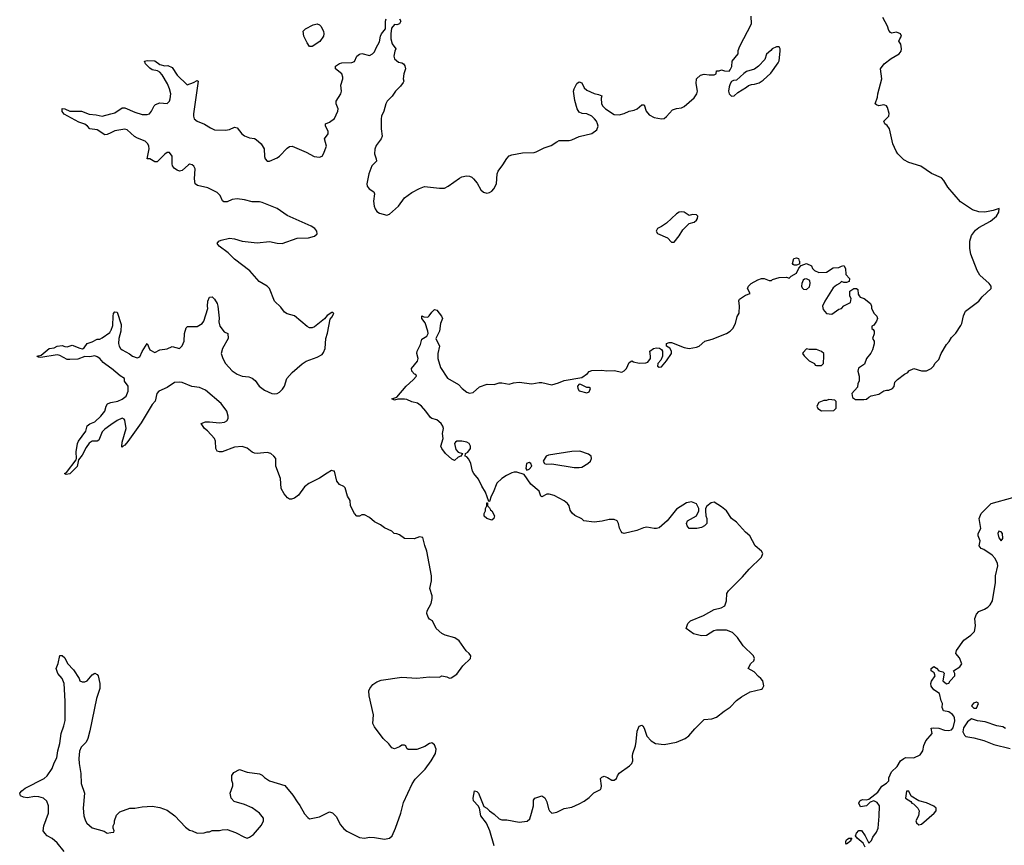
# Model space of a CAD drawing. Header units: inches. Extents: x 2221774 to 2440637, y 201306 to 357559.
# Tile 30 of 245: x 2259269 to 2267154, y 283174 to 289783. Entities that reach past the tile are written whole.
import ezdxf

# ---------------------------------------------------------------- set-up
doc = ezdxf.new("R2010")
doc.units = ezdxf.units.IN
doc.header["$MEASUREMENT"] = 0
doc.layers.add('C2258', color=7, linetype='Continuous')
doc.layers.add('C2268', color=7, linetype='Continuous')

msp = doc.modelspace()

# ---------------------------------------------------------------- linework, layer by layer
at = {"layer": 'C2258', "color": 5, "elevation": 60}
for points in [[(2260000, 288877.9), (2259970, 288863.6), (2259950, 288861.6), (2259890, 288901.1), (2259830, 288909.6), (2259811.6, 288931.6), (2259790, 288946.6), (2259742.2, 288962.2), (2259626, 289026), (2259610, 289049), (2259609.4, 289070.6), (2259630, 289070.4), (2259671.8, 289051.8), (2259764.7, 289050), (2259825.9, 289025.9), (2259882, 289022), (2259930, 289010.4), (2260000, 289030)], [(2260000, 286993.8), (2259938.5, 287038.5), (2259911.3, 287070), (2259890, 287085.1), (2259870, 287091.2), (2259830, 287082.9), (2259790, 287086.6), (2259733.7, 287066.3), (2259670, 287062), (2259650, 287063.7), (2259590, 287095.1), (2259570, 287099.6), (2259438, 287078), (2259420.4, 287080.4), (2259406, 287090), (2259442, 287098), (2259504, 287150), (2259544.7, 287155.3), (2259569.5, 287170.5), (2259610, 287174.9), (2259630, 287166.4), (2259650, 287164.4), (2259690, 287177.6), (2259750, 287152.7), (2259771.5, 287148.5), (2259784.5, 287155.5), (2259809.1, 287190.9), (2259850, 287202.8), (2259890, 287226), (2259910, 287226), (2259930, 287234.8), (2259990, 287279.1), (2260000, 287294.2)], [(2260000, 286540.4), (2259950, 286505.1), (2259930, 286482.7), (2259903.4, 286416.6), (2259890.4, 286409.6), (2259850, 286408), (2259826.3, 286393.7), (2259801.8, 286358.2), (2259770, 286297.2), (2259740.7, 286259.3), (2259730, 286205.2), (2259670, 286147), (2259642, 286142), (2259628.7, 286150), (2259642.7, 286157.3), (2259721.2, 286258.8), (2259725.2, 286270), (2259722.4, 286322.4), (2259731.3, 286390), (2259739.6, 286410), (2259799.7, 286490), (2259810, 286530.8), (2259831, 286549), (2259870, 286563.1), (2259918.7, 286610), (2259949.5, 286650), (2259960.9, 286690), (2259973.1, 286706.9), (2259990, 286717.1), (2260000, 286719.1)], [(2259624.2, 283124.2), (2259570, 283194.5), (2259530, 283229.4), (2259489, 283250), (2259469, 283270), (2259457.2, 283290), (2259462.7, 283330), (2259499.5, 283430), (2259500.9, 283490), (2259487.3, 283527.3), (2259459, 283550), (2259421.2, 283561.2), (2259390, 283565.1), (2259330, 283555.1), (2259298.6, 283558.6), (2259275.3, 283570), (2259269, 283590), (2259285.2, 283610), (2259313.2, 283630), (2259465.2, 283710), (2259489.2, 283730), (2259529, 283790), (2259544.8, 283835.2), (2259566.3, 283873.7), (2259574.5, 283930), (2259591.5, 283988.5), (2259600.9, 284070), (2259622.7, 284130), (2259632.5, 284172.5), (2259632.5, 284327.5), (2259624, 284470), (2259609.3, 284509.3), (2259575.3, 284550), (2259562, 284590), (2259578, 284630), (2259590, 284692), (2259610, 284694), (2259630, 284674), (2259652, 284630), (2259699.8, 284579.8), (2259744.7, 284510), (2259751.6, 284491.6), (2259770, 284482), (2259790, 284482), (2259808.9, 284491.1), (2259850, 284538), (2259870, 284551.3), (2259890, 284542), (2259898, 284530), (2259911, 284470), (2259911, 284430), (2259882.8, 284350), (2259830.7, 284090), (2259814.8, 284030), (2259800.5, 283999.5), (2259760.4, 283959.6), (2259747.9, 283927.9), (2259742, 283870), (2259744, 283830), (2259758, 283750), (2259762, 283670), (2259788, 283590), (2259777.1, 283470), (2259783.8, 283410), (2259795.5, 283370), (2259808, 283350), (2259850, 283314), (2259946.4, 283286.4), (2259970, 283272), (2260000, 283275.5)]]:
    msp.add_lwpolyline(points, dxfattribs=at)
at = {"layer": 'C2268', "color": 5}
for points, elevation in [([(2260000, 289030), (2260030, 289038.4), (2260090, 289077.3), (2260110, 289076.3), (2260190, 289043), (2260250, 289024.9), (2260290, 289024), (2260308, 289030), (2260324, 289050), (2260346.3, 289093.7), (2260356.5, 289103.5), (2260390, 289116), (2260450, 289112), (2260468, 289130), (2260475.3, 289150), (2260479, 289190), (2260469, 289230), (2260452.7, 289270), (2260410, 289342), (2260390, 289364), (2260372.7, 289372.7), (2260330, 289381.2), (2260310, 289394), (2260275.3, 289430), (2260268, 289450), (2260290, 289454.8), (2260350, 289453.4), (2260390, 289422.8), (2260430, 289414), (2260455.5, 289415.5), (2260490, 289401), (2260530, 289338), (2260610, 289261), (2260661.2, 289278.8), (2260690, 289296), (2260698, 289290), (2260660.7, 289030), (2260660.7, 289010), (2260666.8, 288990), (2260691.3, 288970), (2260750, 288946.8), (2260796.8, 288916.8), (2260830, 288902), (2260918, 288898), (2260950, 288904), (2260990, 288922.8), (2261010, 288918), (2261046.8, 288870), (2261070, 288854), (2261110, 288837.1), (2261150, 288830.4), (2261163.9, 288823.9), (2261203, 288790), (2261227.3, 288750), (2261228.3, 288688.3), (2261234.8, 288670), (2261250, 288651), (2261270, 288650.8), (2261330, 288678), (2261350, 288690.7), (2261410, 288754.8), (2261430, 288766.8), (2261450, 288771), (2261562.5, 288722.5), (2261627.5, 288687.5), (2261670, 288682.8), (2261690, 288691), (2261702.7, 288710), (2261727, 288770), (2261709.2, 288830), (2261739.3, 288870), (2261739.3, 288890), (2261719, 288930), (2261718, 288950), (2261750, 288962.8), (2261789.4, 288990.6), (2261817.2, 289050), (2261819, 289070), (2261804, 289110), (2261804, 289130), (2261841.2, 289190), (2261845.2, 289210), (2261842, 289258), (2261857.2, 289310), (2261856.5, 289323.5), (2261849, 289350), (2261799, 289390), (2261799, 289410), (2261830, 289432.7), (2261850, 289437.1), (2261930, 289439.1), (2261950, 289446.8), (2261969.4, 289490.6), (2261990, 289506), (2262010, 289511), (2262070, 289496), (2262095.3, 289510), (2262110, 289524.7), (2262122.5, 289557.5), (2262150, 289604.7), (2262158, 289650), (2262166, 289670), (2262198, 289710), (2262198.4, 289770), (2262202.9, 289790)], 60), ([(2262310, 289790.8), (2262321, 289770), (2262310, 289748.7), (2262290, 289742), (2262270, 289744), (2262246, 289714), (2262240.5, 289670), (2262241.6, 289630), (2262251, 289590), (2262282, 289550), (2262272, 289530), (2262264.7, 289490), (2262271.3, 289470), (2262303.5, 289443.5), (2262330, 289438), (2262342, 289430), (2262353.7, 289413.7), (2262358.8, 289390), (2262344.7, 289350), (2262341, 289310), (2262344.7, 289290), (2262339.8, 289280.2), (2262318, 289250), (2262278, 289210), (2262251, 289170), (2262211, 289130), (2262200.7, 289110), (2262186, 289050), (2262166.8, 289010), (2262162.8, 288990), (2262164, 288910), (2262170.8, 288850), (2262162.8, 288830), (2262124.7, 288775.3), (2262112.8, 288747.2), (2262110.5, 288710), (2262124.9, 288670), (2262126.8, 288650), (2262090, 288613.2), (2262063.8, 288550), (2262048.2, 288470), (2262050.6, 288450.6), (2262066.8, 288430), (2262104, 288404), (2262111, 288390), (2262101.6, 288330), (2262107, 288290), (2262115.5, 288270), (2262130, 288247.3), (2262150, 288234), (2262210, 288218), (2262230, 288224.7), (2262302.7, 288290), (2262350, 288356.3), (2262410, 288400.5), (2262470, 288430.7), (2262512, 288448), (2262630, 288433.7), (2262670, 288435.3), (2262700.9, 288450), (2262790, 288515.5), (2262810, 288525.5), (2262846.8, 288533.2), (2262870, 288530.6), (2262890, 288522), (2262904, 288510), (2262933, 288473), (2262962, 288422), (2262983.1, 288403.1), (2263010, 288393), (2263030, 288398.4), (2263050, 288410.5), (2263065.6, 288430), (2263086.3, 288470), (2263092.8, 288550), (2263099.6, 288570), (2263139.1, 288620.9), (2263168.9, 288671.1), (2263190, 288692), (2263210, 288702), (2263296.4, 288716.4), (2263390, 288720.5), (2263404.9, 288724.9), (2263470, 288757), (2263524.9, 288775.1), (2263570, 288806), (2263590, 288814.4), (2263670, 288816.3), (2263690, 288821.6), (2263750, 288848.4), (2263850, 288870.7), (2263890, 288901), (2263900.9, 288930), (2263897, 288950), (2263889.4, 288970), (2263872.3, 288990), (2263850, 289009.4), (2263810, 289029.5), (2263772.1, 289032.1), (2263750, 289041.2), (2263732.7, 289070), (2263714.8, 289134.8), (2263705.2, 289210), (2263709.3, 289230), (2263730, 289271.3), (2263750, 289286), (2263770, 289276), (2263790, 289238), (2263810, 289218.8), (2263870, 289191.3), (2263904.7, 289184.7), (2263930, 289174), (2263925.4, 289154.6), (2263927.3, 289110), (2263938.8, 289090), (2263961, 289070), (2264030, 289024.4), (2264070, 289022.4), (2264110, 289032.7), (2264150, 289050.5), (2264190, 289058), (2264213.2, 289070), (2264250, 289101), (2264270, 289102), (2264284.9, 289050), (2264310, 289020.5), (2264350, 289000.5), (2264410, 288988.4), (2264430, 288993), (2264450, 289008), (2264498, 289062), (2264527.8, 289072.2), (2264570, 289078), (2264590, 289088), (2264670, 289156.3), (2264691.8, 289190), (2264696.2, 289210), (2264687, 289273), (2264689.4, 289310), (2264720.9, 289339.1), (2264750, 289346.8), (2264790, 289341), (2264830, 289342), (2264846, 289350), (2264850, 289374), (2264870, 289374), (2264890, 289382), (2264912.7, 289372.7), (2264950, 289372), (2264958, 289382), (2264973.2, 289406.8), (2264975.3, 289450), (2265022, 289510), (2265023.1, 289536.9), (2265035.3, 289570), (2265128.7, 289750), (2265126, 289810)], 60), ([(2263069.6, 283170), (2263034.7, 283290), (2263006, 283350), (2262962.7, 283410), (2262951.8, 283471.8), (2262940.7, 283490), (2262903.8, 283530), (2262899.4, 283550), (2262910, 283611.3), (2262930, 283604.9), (2262942.4, 283590), (2262984.9, 283484.9), (2263010, 283471.4), (2263030.3, 283450), (2263070, 283422.3), (2263110, 283385.5), (2263130, 283377.7), (2263170, 283376.9), (2263270, 283360.3), (2263333, 283367), (2263353.9, 283386.1), (2263368.2, 283430), (2263382.6, 283490), (2263383.6, 283536.4), (2263395.3, 283550), (2263449.6, 283570.4), (2263473.3, 283553.3), (2263490, 283521), (2263504.8, 283464.8), (2263512.4, 283450), (2263530, 283432.4), (2263570, 283438), (2263630, 283468.4), (2263690, 283480.4), (2263750, 283504.9), (2263790, 283528.4), (2263830, 283556), (2263866.3, 283593.7), (2263919.1, 283620.9), (2263925.1, 283630), (2263927.2, 283650), (2263921.1, 283710), (2263930, 283719.5), (2263950, 283726.7), (2263977.1, 283717.1), (2264010, 283694.6), (2264030, 283696), (2264049.6, 283710), (2264056, 283730), (2264069.8, 283750.2), (2264151.5, 283810), (2264171.8, 283830), (2264178.7, 283850), (2264175.6, 283890), (2264179.2, 283910), (2264199.3, 283970), (2264206, 284006), (2264212.7, 284087.3), (2264230, 284126.8), (2264250, 284136.3), (2264258.8, 284130), (2264270, 284111.3), (2264290, 284046.8), (2264326.8, 284010), (2264361, 283990), (2264430, 283981.7), (2264530, 284000.8), (2264599.5, 284030), (2264627.8, 284050), (2264674.7, 284105.3), (2264750, 284182), (2264812.7, 284187.3), (2264850, 284199.3), (2264911.1, 284248.9), (2264959.4, 284280.6), (2265010, 284333), (2265050, 284362), (2265117.5, 284402.5), (2265210, 284424.7), (2265218, 284430), (2265228, 284450), (2265219, 284490), (2265205.2, 284510), (2265184.7, 284524.7), (2265150, 284562.7), (2265102, 284590), (2265124, 284630), (2265149, 284650), (2265152.7, 284670), (2265145.2, 284690), (2265064, 284770), (2265016.6, 284836.6), (2264976.6, 284876.6), (2264930, 284897), (2264850, 284896), (2264828.1, 284891.9), (2264770, 284853.2), (2264729.4, 284849.4), (2264665.6, 284865.6), (2264606, 284910), (2264619, 284950), (2264642, 284970), (2264745.4, 285014.6), (2264830, 285062.8), (2264885.6, 285074.4), (2264915.3, 285090), (2264928.7, 285130), (2264933.2, 285190), (2264945.2, 285210), (2265058.3, 285321.7), (2265110, 285384), (2265210, 285481), (2265219.3, 285510), (2265210, 285528.7), (2265159.3, 285570), (2265116, 285650), (2265080.5, 285680.5), (2265010, 285761.2), (2264969.5, 285789.5), (2264929.4, 285850), (2264890, 285883.6), (2264830, 285920.9), (2264805.2, 285914.8), (2264771.1, 285888.9), (2264762, 285870), (2264762, 285850), (2264764.7, 285810), (2264771.3, 285788.7), (2264771.3, 285750), (2264752, 285730), (2264730, 285719), (2264690.7, 285709.3), (2264630, 285708.7), (2264615.3, 285730), (2264609.2, 285750), (2264618, 285770), (2264689.1, 285810.9), (2264708.7, 285850), (2264708, 285870), (2264688.4, 285908.4), (2264650, 285924), (2264610, 285916), (2264530, 285865.2), (2264454, 285770), (2264390, 285715.3), (2264370, 285709), (2264350, 285709), (2264290, 285719.3), (2264265.2, 285714.8), (2264210, 285693.2), (2264109.1, 285669.1), (2264094.6, 285674.6), (2264084.7, 285684.7), (2264072.9, 285712.9), (2264065.2, 285750), (2264054, 285770), (2264030, 285781.2), (2263990, 285782.7), (2263932.7, 285767.3), (2263870, 285760.9), (2263788, 285770), (2263770, 285788), (2263715.1, 285815.1), (2263692.1, 285832.1), (2263676, 285856), (2263669.3, 285890), (2263656, 285910), (2263630, 285932.3), (2263550, 285974), (2263510, 285985.2), (2263490, 285984), (2263450, 285964), (2263442, 285970), (2263428.7, 286010), (2263363.6, 286063.6), (2263310, 286142), (2263250, 286159.5), (2263230, 286160.9), (2263210, 286155.1), (2263166.6, 286133.4), (2263130, 286109), (2263090, 286073.2), (2263060.9, 285999.1), (2263044.7, 285970), (2263030, 285926), (2263026, 285926), (2263000.1, 286000.1), (2262969.6, 286050), (2262943.9, 286103.9), (2262905.1, 286150), (2262895.1, 286170), (2262880.5, 286230), (2262865.4, 286265.4), (2262850, 286283.7), (2262835.3, 286290), (2262838, 286310), (2262858.4, 286321.6), (2262878, 286350), (2262878, 286370), (2262869, 286389), (2262850, 286402), (2262810, 286409.4), (2262770.7, 286409.3), (2262758, 286402), (2262750.8, 286390), (2262762.8, 286342.8), (2262780.9, 286320.9), (2262814, 286310), (2262802, 286290), (2262779.3, 286280.7), (2262750, 286255.3), (2262730, 286264), (2262679, 286310), (2262649.6, 286349.6), (2262642.7, 286370), (2262659.3, 286430), (2262655.3, 286470), (2262664, 286510), (2262658, 286530), (2262645.2, 286550), (2262610, 286579.3), (2262570, 286589.3), (2262557.5, 286597.5), (2262522, 286650), (2262487, 286690), (2262454, 286714), (2262410, 286723), (2262370, 286741.6), (2262350, 286746), (2262296, 286744), (2262270, 286738), (2262248.7, 286748.7), (2262290, 286762), (2262364, 286850), (2262420.2, 286899.8), (2262446, 286930), (2262442, 286942), (2262430, 286946), (2262408.7, 286970), (2262408, 286990), (2262454, 287050), (2262459, 287070), (2262449, 287110), (2262453.2, 287130), (2262478.4, 287181.6), (2262490, 287224.7), (2262529.5, 287250.5), (2262539.3, 287270), (2262537, 287290), (2262515.1, 287355.1), (2262489.5, 287390), (2262489, 287411), (2262504.7, 287404.7), (2262537.2, 287402.8), (2262549.1, 287410.9), (2262570, 287442), (2262590, 287462), (2262610, 287458.8), (2262647.7, 287410), (2262654, 287390), (2262638.8, 287350), (2262630, 287288.7), (2262602.8, 287230), (2262632.2, 287170), (2262618.7, 287110), (2262618, 287070), (2262637.8, 286997.8), (2262694.3, 286914.3), (2262782.4, 286862.4), (2262813, 286830), (2262850, 286800.5), (2262870, 286794), (2262901.2, 286798.8), (2262950, 286844.7), (2263013.6, 286866.4), (2263070, 286862), (2263110, 286874.8), (2263130, 286874.8), (2263190, 286864.7), (2263224.7, 286875.3), (2263270, 286880.7), (2263370, 286867.7), (2263430, 286878.4), (2263450, 286877.6), (2263530, 286860.5), (2263584.8, 286875.2), (2263630, 286893.4), (2263770, 286919.5), (2263817, 286950), (2263830, 286967.3), (2263850, 286975.5), (2263930, 286977.1), (2263970, 286972.4), (2264030, 286975.5), (2264090, 286961), (2264110, 286971), (2264129.5, 286990.5), (2264150, 287038), (2264170, 287052), (2264184, 287044), (2264230, 287033), (2264284.2, 287035.8), (2264298, 287042), (2264320.5, 287070), (2264321.6, 287090), (2264314, 287130), (2264344, 287150), (2264370, 287156.3), (2264394, 287154), (2264410, 287142.8), (2264418, 287130), (2264415.8, 287090), (2264402.4, 287057.6), (2264380.5, 287030), (2264377.3, 287010), (2264390, 287000.5), (2264410, 287003.8), (2264450, 287052.4), (2264488, 287110), (2264487.8, 287130), (2264474.5, 287154.5), (2264448, 287170), (2264449.5, 287190.5), (2264470, 287199.1), (2264490, 287198), (2264590, 287159.3), (2264629.4, 287150.6), (2264690, 287162), (2264711.5, 287168.5), (2264755.3, 287210), (2264813.4, 287226.6), (2264928, 287270), (2264959, 287290), (2264979, 287310), (2265002, 287350), (2265014, 287406), (2265030, 287434), (2265033.2, 287493.2), (2265028.7, 287531.3), (2265034.6, 287545.4), (2265082, 287578), (2265118, 287590), (2265098, 287630), (2265106, 287650), (2265128, 287670), (2265180.2, 287699.8), (2265210, 287711.3), (2265230, 287712), (2265270, 287694), (2265290, 287694), (2265298, 287702), (2265350, 287718), (2265410, 287722), (2265430, 287714), (2265446, 287730), (2265490, 287754), (2265507.3, 287792.7), (2265526, 287814), (2265570, 287831.3), (2265610, 287811.3), (2265618.8, 287790), (2265634.4, 287774.4), (2265670, 287758), (2265730, 287760.7), (2265783.2, 287796.8), (2265830, 287798), (2265850, 287811), (2265870, 287814), (2265882, 287790), (2265883.6, 287743.6), (2265914, 287710), (2265912.7, 287687.3), (2265890, 287678), (2265870, 287678), (2265850, 287686), (2265834, 287670), (2265810, 287658), (2265783.5, 287636.5), (2265716, 287530), (2265698, 287490), (2265703.5, 287463.5), (2265730, 287431.3), (2265773.2, 287426.8), (2265830, 287464.7), (2265850, 287471.3), (2265870, 287491.3), (2265922, 287518), (2265928, 287550), (2265918, 287570), (2265918, 287610), (2265948, 287632), (2265970, 287632), (2265982, 287622), (2265984.7, 287584.7), (2265991.1, 287571.1), (2266001, 287561), (2266032, 287550), (2266082, 287510), (2266090.9, 287490.9), (2266091.3, 287470), (2266111.1, 287431.1), (2266132, 287410), (2266138, 287390), (2266131.3, 287370), (2266110, 287338), (2266094, 287330), (2266094, 287310), (2266103.6, 287303.6), (2266111, 287290), (2266110.7, 287269.3), (2266098, 287230), (2266111.3, 287210), (2266111.1, 287188.9), (2266099.6, 287140.4), (2266085.4, 287114.6), (2266051, 287070), (2266034, 287026), (2265986, 286994), (2265982, 286970), (2265992, 286930), (2265992, 286890), (2265982, 286870), (2265979.6, 286840.4), (2265934, 286790), (2265938, 286758), (2265963.6, 286743.6), (2266030, 286742), (2266050, 286744.7), (2266070, 286762), (2266088.9, 286771.1), (2266150, 286784.7), (2266190, 286811.3), (2266210, 286818), (2266230, 286818), (2266258, 286830), (2266272.9, 286847.1), (2266278, 286882), (2266298, 286902), (2266354.6, 286945.4), (2266380.4, 286959.6), (2266390, 286972), (2266428.4, 286991.6), (2266490, 286971.3), (2266530, 286971.3), (2266568, 286990), (2266588.9, 287011.1), (2266598, 287030), (2266630, 287062), (2266649.3, 287110.7), (2266690, 287182), (2266712.5, 287207.5), (2266730, 287238), (2266766.8, 287273.2), (2266806.3, 287333.7), (2266814, 287350), (2266826.8, 287413.2), (2266844, 287450), (2266948.7, 287530), (2266975.5, 287564.5), (2267048.7, 287630), (2267048.7, 287650), (2267034, 287670), (2266958, 287738), (2266936.4, 287776.4), (2266886.3, 287906.3), (2266877.2, 287950), (2266877.2, 288010), (2266890, 288054.9), (2266922.3, 288097.7), (2266950, 288118.3), (2267043.7, 288170), (2267092.3, 288210), (2267110, 288242), (2267111.7, 288271.7), (2267064, 288256), (2266997.5, 288242.5), (2266950, 288244.2), (2266900, 288260), (2266803.7, 288323.7), (2266702.3, 288442.3), (2266670, 288495.4), (2266650, 288516), (2266570.7, 288550.7), (2266485.1, 288610), (2266390, 288638.9), (2266350, 288660.9), (2266300.4, 288710), (2266286.8, 288730), (2266261.8, 288790), (2266234.8, 288910), (2266216.2, 288936.2), (2266197.6, 288950), (2266189.3, 288970), (2266229.7, 289010), (2266233.1, 289033.1), (2266219.3, 289079.3), (2266210, 289093.2), (2266198.4, 289098.4), (2266190, 289100.9), (2266150, 289093.6), (2266130, 289100.7), (2266119.5, 289110), (2266138, 289162), (2266141.6, 289190), (2266174, 289310), (2266162.7, 289390), (2266192.7, 289430), (2266248.8, 289471.2), (2266312.3, 289510), (2266327, 289530), (2266332, 289550), (2266325.6, 289585.6), (2266309.4, 289610), (2266317.2, 289630), (2266332, 289650), (2266322.7, 289670), (2266290, 289682), (2266250, 289674), (2266241.5, 289681.5), (2266230, 289695.3), (2266218, 289730), (2266180.9, 289800.9)], 40), ([(2260000, 287294.2), (2260002.3, 287297.7), (2260013.8, 287333.8), (2260017.2, 287410), (2260021.2, 287430), (2260030, 287444.7), (2260050, 287442), (2260081.7, 287341.7), (2260079.5, 287290), (2260063.1, 287230), (2260060.5, 287190), (2260065.5, 287170), (2260077.3, 287150), (2260090, 287139.1), (2260148.7, 287108.7), (2260171.3, 287090), (2260210, 287074.8), (2260230, 287082.8), (2260250, 287126), (2260290, 287190.7), (2260310, 287138.8), (2260350, 287119.1), (2260390, 287140.5), (2260450, 287147.3), (2260490, 287166.8), (2260550, 287151), (2260570, 287171.3), (2260586.6, 287210), (2260589.5, 287270), (2260602.7, 287317.3), (2260614, 287326), (2260690, 287328), (2260729.7, 287350.3), (2260744.5, 287370), (2260776.2, 287470), (2260772.3, 287490), (2260775.1, 287530), (2260790, 287561), (2260810, 287564), (2260830, 287546), (2260850.6, 287510), (2260856.3, 287490), (2260866.2, 287393.8), (2260864.1, 287364.1), (2260870.7, 287330), (2260905.2, 287285.2), (2260936, 287270), (2260938.8, 287230), (2260893.4, 287150), (2260883, 287110), (2260894.9, 287070), (2260917.6, 287030), (2260970, 286972.2), (2261010, 286944.6), (2261050, 286928.8), (2261104.7, 286924.7), (2261130, 286914), (2261153.5, 286893.5), (2261187.7, 286850), (2261230, 286816.3), (2261289.1, 286790.9), (2261310, 286787.7), (2261330, 286790.8), (2261350, 286801), (2261374.2, 286825.8), (2261389.5, 286850.5), (2261409.4, 286910), (2261450, 286958.8), (2261530, 287027.3), (2261564, 287050), (2261650, 287080.5), (2261690, 287103.8), (2261702, 287118), (2261714.8, 287150), (2261721.3, 287230), (2261734.2, 287274.2), (2261754.6, 287385.4), (2261770, 287402), (2261786, 287430), (2261778, 287438), (2261770, 287438), (2261730, 287415.3), (2261711, 287389), (2261630, 287323.7), (2261610, 287317), (2261590, 287317), (2261570, 287327), (2261470, 287411.8), (2261410, 287429.5), (2261390, 287440.9), (2261360.6, 287480.6), (2261310.7, 287530.7), (2261270, 287631.3), (2261249.6, 287650), (2261186.7, 287686.7), (2261111.5, 287771.5), (2260990, 287866.3), (2260937.3, 287917.3), (2260865.2, 287970), (2260849.4, 287990), (2260864, 288010), (2260881.7, 288018.3), (2260950, 288033.1), (2260990, 288028.8), (2261050, 288010.3), (2261170, 287995.6), (2261270, 288007.4), (2261330, 287993.7), (2261370, 287992), (2261490, 288033.1), (2261582.8, 288037.2), (2261630, 288048.7), (2261651.2, 288068.8), (2261649.6, 288090), (2261633.3, 288110), (2261602, 288130), (2261410, 288215.1), (2261330, 288271.4), (2261210, 288319.8), (2261190, 288324.1), (2261130, 288323.5), (2261070, 288341.4), (2261010, 288349.8), (2260970, 288344), (2260930, 288323.6), (2260903.6, 288323.6), (2260894, 288334), (2260875.1, 288375.1), (2260850, 288399.5), (2260775.6, 288435.6), (2260694.2, 288454.2), (2260673.2, 288470), (2260669.5, 288509.5), (2260674.7, 288590), (2260664.5, 288610), (2260650, 288620.5), (2260630, 288625.1), (2260620.3, 288619.7), (2260570, 288574.5), (2260550, 288569.5), (2260530, 288578), (2260510, 288592.7), (2260493.6, 288613.6), (2260489.4, 288630), (2260489.4, 288689.4), (2260470, 288719), (2260450, 288720.9), (2260430, 288707), (2260370, 288645.1), (2260350, 288645.2), (2260310, 288669), (2260289.2, 288669.2), (2260305.1, 288750), (2260303.7, 288770), (2260295.1, 288790), (2260274, 288810), (2260213.5, 288833.5), (2260188.1, 288848.1), (2260130, 288900.7), (2260110, 288905.6), (2260030, 288892.3), (2260000, 288877.9)], 60), ([(2260000, 286719.1), (2260055.3, 286730), (2260090, 286745.5), (2260121.2, 286770), (2260137, 286810), (2260137.2, 286850), (2260108, 286890), (2260108, 286910), (2260072.3, 286932.3), (2260005.2, 286990), (2260000, 286993.8)], 60), ([(2260000, 283275.5), (2260022, 283278), (2260026, 283290), (2260018, 283310), (2260018, 283330), (2260028, 283350), (2260028.7, 283370), (2260044.7, 283415.3), (2260070, 283442), (2260150, 283471.3), (2260190, 283471.3), (2260250, 283481), (2260330, 283486), (2260390, 283476), (2260450, 283456), (2260511, 283410), (2260598, 283318), (2260630, 283296), (2260650.7, 283290.7), (2260690, 283271.3), (2260747.3, 283272.7), (2260770, 283282), (2260790, 283282), (2260810, 283292), (2260870, 283291.3), (2260890, 283298.8), (2260930, 283300.7), (2260997.5, 283277.5), (2261070, 283238), (2261090, 283232), (2261110, 283238), (2261140.2, 283259.8), (2261205.6, 283334.4), (2261222, 283370), (2261222, 283390), (2261188.7, 283430), (2261130, 283472.7), (2261070, 283501.2), (2260985.6, 283525.6), (2260962, 283550), (2260955.3, 283590), (2260975.3, 283650), (2260975.3, 283670), (2260968.4, 283691.6), (2260968.4, 283731.6), (2260983.1, 283756.9), (2261030, 283782), (2261090, 283758.8), (2261190, 283746), (2261210, 283736), (2261230, 283716), (2261270, 283690.8), (2261392.2, 283652.2), (2261456.2, 283576.2), (2261490, 283521), (2261513.2, 283493.2), (2261550, 283424.7), (2261575.3, 283395.3), (2261590, 283386), (2261670, 283402), (2261750, 283442.8), (2261772.8, 283432.8), (2261804.1, 283404.1), (2261839, 283339), (2261864.8, 283304.8), (2261887.7, 283287.7), (2261990, 283235.3), (2262030, 283231.8), (2262070, 283238), (2262110, 283237.6), (2262190, 283222), (2262230, 283232), (2262251.2, 283250), (2262279.7, 283310), (2262320.5, 283430), (2262343.7, 283516.3), (2262412.9, 283667.1), (2262437.2, 283702.8), (2262516.1, 283783.9), (2262565.2, 283850), (2262599, 283910), (2262603.1, 283943.1), (2262590, 283978), (2262570, 283994), (2262550, 283988), (2262514.4, 283965.6), (2262450, 283942), (2262381.2, 283941.2), (2262370, 283948), (2262362, 283970), (2262350, 283976), (2262330, 283974.5), (2262310, 283960.9), (2262270, 283946), (2262250, 283955.3), (2262226.3, 283986.3), (2262179, 284030), (2262110, 284122), (2262097.2, 284150), (2262102, 284218), (2262067.6, 284370), (2262065.6, 284410), (2262071.8, 284430), (2262097.7, 284462.3), (2262130, 284483), (2262164.4, 284495.6), (2262330, 284520.5), (2262450, 284513), (2262550, 284523), (2262630, 284519.1), (2262650, 284530.7), (2262690, 284522.8), (2262710, 284510.8), (2262725.6, 284514.4), (2262770, 284544.7), (2262819, 284610), (2262878, 284670), (2262882, 284690), (2262868.7, 284710), (2262844, 284730), (2262789.5, 284809.5), (2262754.2, 284834.2), (2262676.5, 284856.5), (2262650, 284869), (2262605.2, 284910), (2262574, 284970), (2262550, 284983.7), (2262538.9, 284998.9), (2262529.4, 285030), (2262531.8, 285050), (2262563.6, 285110), (2262572.3, 285150), (2262572.7, 285170), (2262553.2, 285230), (2262566.6, 285290), (2262567.3, 285330), (2262530, 285528), (2262512.5, 285572.5), (2262498, 285638), (2262470, 285642), (2262428.4, 285628.4), (2262349.4, 285629.4), (2262310, 285658), (2262290, 285668), (2262269.1, 285669.1), (2262248.9, 285688.9), (2262190, 285715.3), (2262159.3, 285739.3), (2262110, 285762), (2262070, 285798), (2262030, 285818), (2262010, 285818), (2261990, 285808.7), (2261970, 285809), (2261950, 285828.7), (2261919, 285890), (2261914.6, 285934.6), (2261895.3, 285970), (2261875.1, 286035.1), (2261866, 286046), (2261830, 286062), (2261807.6, 286087.6), (2261790, 286168), (2261786, 286170), (2261767.1, 286172.9), (2261730, 286154), (2261670, 286113.2), (2261584.7, 286070), (2261550, 286044), (2261502.3, 285977.7), (2261470, 285951.5), (2261444.9, 285944.9), (2261430, 285946), (2261414.8, 285954.8), (2261387.7, 285987.7), (2261363.5, 286030), (2261357.6, 286110), (2261320.9, 286210), (2261319, 286270), (2261304, 286290), (2261279, 286310), (2261250, 286318.4), (2261170.5, 286309.5), (2261150, 286311.6), (2261130, 286320.7), (2261090, 286353.6), (2261050, 286366), (2260990, 286359.6), (2260890, 286322.7), (2260870, 286322.7), (2260849.5, 286329.5), (2260840.9, 286350), (2260836, 286410), (2260829.4, 286430), (2260772.3, 286492.3), (2260749.3, 286510), (2260722, 286550), (2260757, 286563), (2260790, 286563.8), (2260870, 286554.4), (2260910, 286561.6), (2260928, 286572), (2260938.7, 286590), (2260939.7, 286610), (2260928, 286650), (2260883, 286710), (2260757.7, 286817.7), (2260710, 286837.7), (2260647.4, 286847.4), (2260570, 286878.9), (2260550, 286882), (2260510, 286877.6), (2260450, 286838.4), (2260384, 286810), (2260367.3, 286790), (2260354.8, 286730), (2260330, 286702), (2260243, 286557), (2260134.1, 286405.9), (2260110, 286377.2), (2260093.2, 286366.8), (2260090, 286358), (2260086, 286366), (2260090, 286402), (2260122.6, 286510), (2260110, 286578), (2260105.6, 286585.6), (2260090, 286592), (2260050, 286575.6), (2260000, 286540.4)], 60), ([(2266040.2, 283160.2), (2266024, 283190), (2265975.3, 283230), (2265962, 283250), (2265970, 283271), (2265990, 283291.3), (2266010, 283291.3), (2266041, 283250), (2266070, 283192), (2266090, 283212), (2266100.9, 283239.1), (2266130, 283278), (2266142.7, 283310), (2266153.1, 283406.9), (2266154.5, 283490), (2266136.9, 283516.9), (2266110, 283529.2), (2266079.6, 283520.4), (2266050, 283489.2), (2266003.1, 283483.1), (2265989.3, 283510), (2265998, 283530), (2266004, 283536), (2266020.2, 283539.8), (2266050, 283538), (2266070, 283542), (2266141.2, 283598.8), (2266173.6, 283646.4), (2266210, 283671.3), (2266228.7, 283690), (2266230, 283714), (2266250, 283762), (2266295.3, 283804.7), (2266322, 283850), (2266348.7, 283870), (2266364.1, 283875.9), (2266430, 283874), (2266481.5, 283898.5), (2266501.2, 283930), (2266510, 283972), (2266526.6, 284010), (2266575.3, 284070), (2266568.2, 284111.8), (2266590, 284115.6), (2266628.5, 284111.5), (2266674.9, 284094.9), (2266708.3, 284091.7), (2266730, 284098), (2266745.3, 284114.7), (2266757.6, 284170), (2266755.1, 284195.1), (2266748.5, 284208.5), (2266740.1, 284220.1), (2266710, 284241.2), (2266668, 284250), (2266656.4, 284276.4), (2266659, 284310), (2266648.7, 284330), (2266634, 284390), (2266590, 284417.2), (2266567.2, 284447.2), (2266566.6, 284470), (2266572.1, 284487.9), (2266599, 284530), (2266593.6, 284553.6), (2266568.7, 284570), (2266569, 284590), (2266590, 284604.7), (2266610, 284592), (2266630, 284571), (2266662, 284562), (2266671.1, 284551.1), (2266662.8, 284490), (2266690, 284466), (2266710, 284471.3), (2266721.2, 284490), (2266759, 284530), (2266757.2, 284550), (2266748, 284570), (2266797.6, 284602.4), (2266812.7, 284627.3), (2266794, 284674), (2266764.5, 284710), (2266770, 284734), (2266830, 284817.3), (2266885.1, 284854.9), (2266914.5, 284885.5), (2266922.9, 284930), (2266918, 284990), (2266930, 285024), (2266950, 285044.9), (2266996.6, 285063.4), (2267021.1, 285078.9), (2267041.1, 285098.9), (2267058.4, 285130), (2267083.1, 285276.9), (2267082.7, 285330), (2267101.2, 285410), (2267099.3, 285430), (2267080.9, 285470), (2267057.7, 285497.7), (2266990, 285542.7), (2266968, 285550), (2266954, 285570), (2266960.9, 285610), (2266945.2, 285650), (2266945.2, 285670), (2266966, 285710), (2266954, 285790), (2266969.3, 285830), (2267050, 285910.6), (2267223.1, 285956.9)], 20), ([(2267164, 284110), (2267141, 284121), (2267095.3, 284130), (2267001.6, 284161.6), (2266939, 284170), (2266890, 284185.2), (2266858.4, 284161.6), (2266826, 284114), (2266822.8, 284082.8), (2266835.3, 284055.3), (2266846.2, 284046.2), (2266910, 284035.5), (2266990, 284013.2), (2267070, 283980.3), (2267201, 283950)], 20)]:
    msp.add_lwpolyline(points, dxfattribs=dict(at, elevation=elevation))
for points, elevation in [([(2261590, 289568.7), (2261570, 289598), (2261544, 289650), (2261539, 289690), (2261558, 289710), (2261618, 289742), (2261650, 289750.7), (2261670, 289741), (2261681, 289730), (2261701, 289690), (2261704.7, 289670), (2261701, 289650), (2261672.3, 289607.7), (2261610, 289568.7)], 60), ([(2265350, 289566), (2265330, 289566), (2265294, 289550), (2265284.7, 289535.3), (2265250, 289506), (2265236.9, 289463.1), (2265184.7, 289410), (2265153.7, 289386.3), (2265090, 289368.7), (2265067.1, 289352.9), (2265010, 289298), (2264984.7, 289295.3), (2264970, 289288), (2264958, 289270), (2264950, 289246), (2264944.7, 289210), (2264951.3, 289190), (2264970, 289171.3), (2264990, 289172), (2265019.3, 289200.7), (2265090, 289242), (2265104.7, 289255.3), (2265130, 289264.7), (2265154.6, 289265.4), (2265190, 289278), (2265222, 289298), (2265284.7, 289355.3), (2265343.1, 289436.9), (2265350, 289454), (2265358, 289530), (2265358, 289550)], 60), ([(2264570, 288246), (2264550, 288242), (2264528, 288230), (2264450, 288154), (2264410, 288126), (2264378, 288110), (2264366, 288090), (2264378, 288070), (2264456.7, 288036.7), (2264490, 288001), (2264510, 288001), (2264550, 288051.3), (2264580.1, 288099.9), (2264630, 288152), (2264670, 288161), (2264690, 288178), (2264697.2, 288190), (2264699, 288210), (2264690, 288222), (2264656.9, 288223.1), (2264630, 288215.3), (2264590, 288241.2)], 60), ([(2265470, 287818), (2265463.1, 287823.1), (2265458, 287830), (2265467.3, 287870), (2265490, 287876.4), (2265506, 287870), (2265511.1, 287851.1), (2265514, 287850), (2265514, 287826), (2265510, 287826), (2265490, 287818)], 40), ([(2265570, 287709.5), (2265553.2, 287706.8), (2265542.8, 287697.2), (2265532.2, 287670), (2265530.4, 287650), (2265535.3, 287635.3), (2265545.4, 287625.4), (2265570, 287623.8), (2265594.9, 287645.1), (2265599.7, 287670), (2265595.6, 287695.6)], 40), ([(2265570, 287148), (2265542, 287118), (2265538, 287110), (2265550, 287092), (2265590, 287052), (2265634, 287030), (2265638, 287018), (2265650, 287014), (2265690, 287014), (2265706, 287030), (2265708, 287090), (2265708, 287110), (2265690, 287128), (2265650, 287142), (2265590, 287142)], 40), ([(2263750, 286864.5), (2263737.1, 286850), (2263738, 286830), (2263750, 286810.8), (2263810, 286795.5), (2263830, 286804.9), (2263839, 286830), (2263830, 286839), (2263810, 286839), (2263763.7, 286863.7)], 40), ([(2265750, 286742), (2265730, 286735.3), (2265710, 286735.3), (2265670, 286718), (2265652, 286690), (2265662, 286670), (2265690, 286651.3), (2265790, 286654), (2265807.3, 286672.7), (2265807.3, 286727.3), (2265796.4, 286736.4)], 40), ([(2263755.3, 286330), (2263690, 286326.3), (2263503.1, 286296.9), (2263486, 286290), (2263461, 286250), (2263470.9, 286230.9), (2263485.2, 286225.2), (2263530, 286228), (2263710, 286198), (2263750, 286197), (2263770, 286201.3), (2263818, 286230), (2263839.3, 286250), (2263849.3, 286270), (2263845.2, 286290), (2263825.1, 286305.1)], 40), ([(2263350, 286239.3), (2263327.3, 286230), (2263321, 286190), (2263330, 286178), (2263350, 286186), (2263369, 286210), (2263361.2, 286230)], 40), ([(2263050, 285775.3), (2263009.1, 285789.1), (2262989.2, 285809.2), (2262989, 285830), (2262998, 285850), (2262998, 285870), (2263008.7, 285891.3), (2263010, 285914), (2263014, 285914), (2263014, 285890), (2263030, 285874), (2263038, 285858), (2263051.3, 285850), (2263071.1, 285811.1), (2263064.7, 285790)], 40), ([(2267110, 285688), (2267101, 285670), (2267110, 285634), (2267130, 285612), (2267142, 285630), (2267139, 285670), (2267130, 285682)], 20), ([(2266930, 284319), (2266907.5, 284312.5), (2266892, 284290), (2266910, 284272), (2266930, 284272), (2266948, 284310)], 20), ([(2266390, 283606), (2266370, 283606), (2266362, 283550), (2266404.7, 283524.7), (2266414, 283510), (2266426, 283506), (2266462, 283470), (2266471.1, 283451.1), (2266466, 283410), (2266444.7, 283370), (2266450, 283354), (2266470, 283338), (2266490, 283342.8), (2266593.2, 283430), (2266609.3, 283450), (2266609.2, 283470), (2266590, 283486), (2266530, 283514), (2266469, 283529), (2266407.3, 283567.3)], 20), ([(2265890, 283182), (2265884, 283190), (2265883.7, 283203.7), (2265890, 283217.3), (2265910, 283230.6), (2265934, 283230), (2265923.6, 283216.4), (2265924.7, 283210)], 20)]:
    msp.add_lwpolyline(points, close=True, dxfattribs=dict(at, elevation=elevation))

doc.saveas('drawing.dxf')
